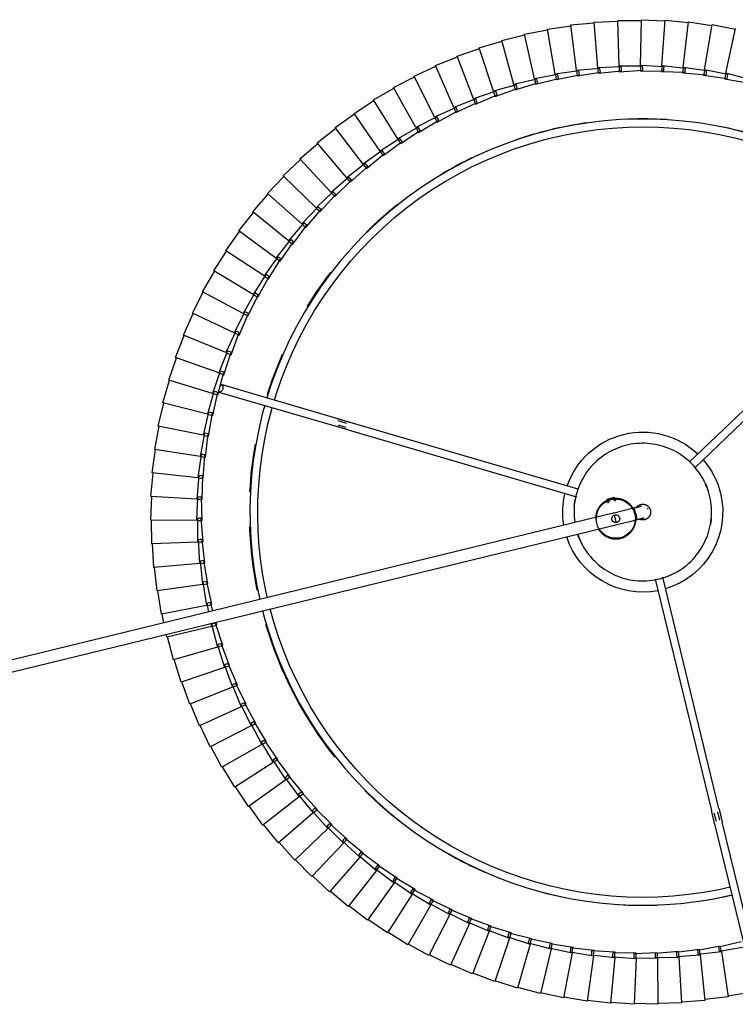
# Model space of a CAD drawing. Header units: millimetres. Extents: x -4228 to 3708, y -1329 to 7565.
# Tile 31 of 38: x 2823 to 3188, y 4285 to 4786. Entities that reach past the tile are written whole.
import ezdxf

# ---------------------------------------------------------------- set-up
doc = ezdxf.new("R2010")
doc.units = ezdxf.units.MM
doc.layers.add('E-LITE-EQPM', color=7, linetype='Continuous', lineweight=20)

# ---------------------------------------------------------------- blocks, each defined once
blk = doc.blocks.new('64314-3L   _Suspended_tensor - 64314-44-3L SAMBA Black_ribbon beige pendant lamp ø450-3L-719874-Planta_PDF Copy 1')
at = {"layer": 'E-LITE-EQPM', "color": 253, "lineweight": 25, "true_color": 0xaaaaaa}
for p, q in [((554.59, 106.83), (542.76, 104.79)), ((557.79, 83.72), (554.59, 106.83)), ((566.57, 107.9), (554.65, 106.43)), ((568.65, 84.66), (566.57, 107.9)), ((578.59, 108.4), (566.61, 107.51)), ((579.55, 85.09), (578.59, 108.4)), ((590.61, 108.32), (578.61, 108)), ((590.46, 84.99), (590.61, 108.32)), ((602.62, 107.66), (590.62, 107.92)), ((601.35, 84.37), (602.62, 107.66)), ((614.59, 106.43), (602.61, 107.27)), ((612.19, 83.22), (614.59, 106.43)), ((626.48, 104.63), (614.55, 106.03)), ((530.86, 102.96), (519.27, 99.8)), ((536.25, 80.26), (530.86, 102.96)), ((542.68, 105.18), (530.96, 102.58)), ((546.98, 82.25), (542.68, 105.18)), ((622.97, 81.56), (626.48, 104.63)), ((638.27, 102.25), (626.43, 104.23)), ((507.6, 96.84), (496.38, 92.58)), ((515.15, 74.76), (507.6, 96.84)), ((519.15, 100.18), (507.74, 96.46)), ((525.64, 77.76), (519.15, 100.18)), ((496.22, 92.95), (485.21, 88.15)), ((504.82, 71.25), (496.22, 92.95)), ((485.04, 88.51), (474.28, 83.19)), ((494.67, 67.26), (485.04, 88.51)), ((474.09, 83.55), (463.59, 77.72)), ((484.73, 62.78), (474.09, 83.55)), ((524.67, 77.1), (536.25, 80.26)), ((535.26, 79.64), (546.98, 82.25)), ((545.95, 81.68), (557.79, 83.72)), ((546.09, 80.69), (545.95, 81.68)), ((546.23, 79.7), (546.09, 80.69)), ((558.17, 80.95), (546.23, 79.7)), ((547.05, 81.86), (547.24, 80.87)), ((547.24, 80.87), (547.49, 79.5)), ((556.74, 83.19), (568.65, 84.66)), ((556.83, 82.2), (556.74, 83.19)), ((556.91, 81.21), (556.83, 82.2)), ((568.9, 81.88), (556.91, 81.21)), ((557.84, 83.33), (557.98, 82.33)), ((557.98, 82.33), (558.17, 80.95)), ((567.58, 84.19), (579.55, 85.09)), ((567.62, 83.2), (567.58, 84.19)), ((567.66, 82.2), (567.62, 83.2)), ((579.67, 82.3), (567.66, 82.2)), ((568.69, 84.28), (568.78, 83.27)), ((568.78, 83.27), (568.9, 81.88)), ((578.44, 82.67), (578.45, 83.67)), ((590.44, 82.19), (578.44, 82.67)), ((578.45, 83.67), (578.46, 84.67)), ((578.46, 84.67), (590.46, 84.99)), ((579.57, 84.7), (579.61, 83.69)), ((579.61, 83.69), (579.67, 82.3)), ((589.23, 82.63), (589.29, 83.63)), ((601.19, 81.58), (589.23, 82.63)), ((589.29, 83.63), (589.34, 84.62)), ((589.34, 84.62), (601.35, 84.37)), ((590.45, 83.59), (590.44, 82.19)), ((590.46, 84.6), (590.45, 83.59)), ((600.01, 82.07), (600.11, 83.06)), ((611.91, 80.44), (600.01, 82.07)), ((600.11, 83.06), (600.22, 84.06)), ((600.22, 84.06), (612.19, 83.22)), ((601.27, 82.97), (601.19, 81.58)), ((601.33, 83.98), (601.27, 82.97)), ((610.75, 80.99), (610.9, 81.98)), ((622.55, 78.8), (610.75, 80.99)), ((610.9, 81.98), (611.05, 82.97)), ((611.05, 82.97), (622.97, 81.56)), ((612.05, 81.83), (611.91, 80.44)), ((612.15, 82.84), (612.05, 81.83)), ((621.42, 79.4), (621.62, 80.38)), ((621.62, 80.38), (621.82, 81.36)), ((621.82, 81.36), (633.66, 79.38)), ((622.76, 80.18), (622.55, 78.8)), ((622.92, 81.17), (622.76, 80.18)), ((463.38, 78.06), (453.18, 71.73)), ((475.01, 57.83), (463.38, 78.06)), ((514.22, 74.05), (525.64, 77.76)), ((524.9, 76.13), (524.67, 77.1)), ((525.13, 75.16), (524.9, 76.13)), ((536.9, 77.54), (525.13, 75.16)), ((525.74, 77.39), (526.02, 76.42)), ((526.02, 76.42), (526.41, 75.08)), ((535.44, 78.66), (535.26, 79.64)), ((535.63, 77.68), (535.44, 78.66)), ((547.49, 79.5), (535.63, 77.68)), ((536.34, 79.88), (536.58, 78.9)), ((536.58, 78.9), (536.9, 77.54)), ((619.53, 16.61), (634.07, 76.27)), ((633.11, 76.64), (621.42, 79.4)), ((637.95, 75.32), (623.42, 15.66)), ((452.96, 72.07), (443.07, 65.26)), ((465.54, 52.42), (452.96, 72.07)), ((493.81, 66.46), (504.82, 71.25)), ((503.93, 70.5), (515.15, 74.76)), ((504.25, 69.55), (503.93, 70.5)), ((516.06, 72.12), (504.57, 68.61)), ((504.97, 70.89), (505.34, 69.96)), ((514.5, 73.09), (514.22, 74.05)), ((514.77, 72.13), (514.5, 73.09)), ((526.41, 75.08), (514.77, 72.13)), ((515.28, 74.39), (515.6, 73.44)), ((515.6, 73.44), (516.06, 72.12)), ((442.83, 65.58), (433.28, 58.3)), ((456.34, 46.56), (442.83, 65.58)), ((483.91, 61.94), (494.67, 67.26)), ((494.18, 65.53), (493.81, 66.46)), ((494.55, 64.61), (494.18, 65.53)), ((505.85, 68.66), (494.55, 64.61)), ((494.83, 66.9), (495.25, 65.99)), ((495.25, 65.99), (495.83, 64.71)), ((504.57, 68.61), (504.25, 69.55)), ((505.34, 69.96), (505.85, 68.66)), ((474.23, 56.95), (484.73, 62.78)), ((486, 60.29), (475.14, 55.18)), ((484.32, 61.03), (483.91, 61.94)), ((484.73, 60.12), (484.32, 61.03)), ((495.83, 64.71), (484.73, 60.12)), ((484.91, 62.43), (485.37, 61.54)), ((485.37, 61.54), (486, 60.29)), ((433.02, 58.61), (423.83, 50.89)), ((447.43, 40.26), (433.02, 58.61)), ((464.8, 51.5), (475.01, 57.83)), ((476.4, 55.41), (465.8, 49.77)), ((474.69, 56.06), (474.23, 56.95)), ((475.14, 55.18), (474.69, 56.06)), ((475.2, 57.49), (475.71, 56.62)), ((475.71, 56.62), (476.4, 55.41)), ((423.56, 51.19), (414.75, 43.03)), ((438.84, 33.55), (423.56, 51.19)), ((455.65, 45.61), (465.54, 52.42)), ((465.3, 50.64), (464.8, 51.5)), ((465.8, 49.77), (465.3, 50.64)), ((465.75, 52.09), (466.29, 51.24)), ((466.29, 51.24), (467.05, 50.06)), ((446.79, 39.28), (456.34, 46.56)), ((456.19, 44.77), (455.65, 45.61)), ((456.57, 46.24), (457.15, 45.42)), ((467.05, 50.06), (456.73, 43.93)), ((457.15, 45.42), (457.96, 44.28)), ((414.47, 43.31), (406.06, 34.74)), ((430.58, 26.43), (414.47, 43.31)), ((438.24, 32.54), (447.43, 40.26)), ((457.96, 44.28), (447.94, 37.66)), ((456.73, 43.93), (456.19, 44.77)), ((449.16, 38.06), (439.47, 30.97)), ((447.37, 38.47), (446.79, 39.28)), ((447.94, 37.66), (447.37, 38.47)), ((447.67, 39.96), (448.3, 39.16)), ((448.3, 39.16), (449.16, 38.06)), ((405.77, 35.01), (397.78, 26.05)), ((422.67, 18.92), (405.77, 35.01)), ((430.03, 25.39), (438.84, 33.55)), ((440.67, 31.43), (431.34, 23.88)), ((438.86, 31.75), (438.24, 32.54)), ((439.47, 30.97), (438.86, 31.75)), ((439.09, 33.25), (439.75, 32.49)), ((439.75, 32.49), (440.67, 31.43)), ((397.48, 26.3), (389.93, 16.96)), ((415.12, 11.04), (397.48, 26.3)), ((422.17, 17.86), (430.58, 26.43)), ((430.68, 24.63), (430.03, 25.39)), ((430.85, 26.14), (431.54, 25.42)), ((431.54, 25.42), (432.5, 24.4)), ((432.5, 24.4), (423.55, 16.41)), ((431.34, 23.88), (430.68, 24.63)), ((389.61, 17.2), (382.52, 7.51)), ((407.97, 2.8), (389.61, 17.2)), ((414.68, 9.95), (422.67, 18.92)), ((424.69, 16.99), (416.12, 8.58)), ((422.86, 17.13), (422.17, 17.86)), ((423.55, 16.41), (422.86, 17.13)), ((422.95, 18.65), (423.68, 17.95)), ((423.68, 17.95), (424.69, 16.99)), ((619.2, 11), (620.23, 15.23)), ((407.58, 1.7), (415.12, 11.04)), ((415.42, 10.78), (416.18, 10.12)), ((416.18, 10.12), (417.24, 9.21)), ((622.18, 14.8), (621.14, 10.53)), ((382.19, 7.74), (375.57, -2.28)), ((401.22, -5.76), (382.19, 7.74)), ((417.24, 9.21), (409.09, 0.39)), ((415.4, 9.26), (414.68, 9.95)), ((416.12, 8.58), (415.4, 9.26)), ((589.23, -107.81), (617.86, 9.74)), ((621.75, 8.79), (593.09, -108.83)), ((400.88, -6.88), (407.97, 2.8)), ((410.17, 1.08), (402.45, -8.12)), ((408.33, 1.05), (407.58, 1.7)), ((408.28, 2.56), (409.07, 1.94)), ((409.09, 0.39), (408.33, 1.05)), ((409.07, 1.94), (410.17, 1.08)), ((375.23, -2.07), (369.1, -12.4)), ((394.89, -14.64), (375.23, -2.07)), ((394.6, -15.78), (401.22, -5.76)), ((403.5, -7.38), (396.23, -16.93)), ((401.66, -7.5), (400.88, -6.88)), ((401.54, -5.99), (402.36, -6.57)), ((402.45, -8.12), (401.66, -7.5)), ((402.36, -6.57), (403.5, -7.38)), ((368.75, -12.2), (363.12, -22.81)), ((388.99, -23.82), (368.75, -12.2)), ((388.76, -24.97), (394.89, -14.64)), ((395.21, -14.85), (396.06, -15.4)), ((397.24, -16.15), (390.44, -26.04)), ((395.41, -16.36), (394.6, -15.78)), ((396.23, -16.93), (395.41, -16.36)), ((396.06, -15.4), (397.24, -16.15)), ((362.76, -22.64), (357.65, -33.5)), ((383.54, -33.26), (362.76, -22.64)), ((383.36, -34.42), (388.99, -23.82)), ((389.6, -25.5), (388.76, -24.97)), ((389.33, -24.01), (390.2, -24.51)), ((390.2, -24.51), (391.41, -25.21)), ((132.84, -29.27), (569.91, -135.74)), ((391.41, -25.21), (385.09, -35.42)), ((390.44, -26.04), (389.6, -25.5)), ((357.29, -33.34), (352.7, -44.44)), ((378.55, -42.96), (357.29, -33.34)), ((378.43, -44.13), (383.54, -33.26)), ((386.02, -34.54), (380.2, -45.04)), ((384.23, -34.92), (383.36, -34.42)), ((383.88, -33.44), (384.78, -33.9)), ((385.09, -35.42), (384.23, -34.92)), ((384.78, -33.9), (386.02, -34.54)), ((568.49, -141.57), (132, -35.24)), ((352.33, -44.3), (348.28, -55.61)), ((374.03, -52.89), (352.33, -44.3)), ((373.96, -54.06), (378.55, -42.96)), ((381.09, -44.11), (375.78, -54.88)), ((379.31, -44.58), (378.43, -44.13)), ((378.9, -43.12), (379.82, -43.54)), ((380.2, -45.04), (379.31, -44.58)), ((379.82, -43.54), (381.09, -44.11)), ((369.98, -64.19), (374.03, -52.89)), ((376.62, -53.92), (371.84, -64.93)), ((374.87, -54.47), (373.96, -54.06)), ((374.39, -53.03), (375.32, -53.4)), ((375.78, -54.88), (374.87, -54.47)), ((375.32, -53.4), (376.62, -53.92)), ((347.9, -55.49), (344.41, -66.97)), ((369.99, -63.02), (347.9, -55.49)), ((366.49, -74.51), (369.99, -63.02)), ((372.63, -63.92), (368.38, -75.15)), ((370.91, -64.56), (369.98, -64.19)), ((370.35, -63.15), (371.31, -63.47)), ((371.84, -64.93), (370.91, -64.56)), ((371.31, -63.47), (372.63, -63.92)), ((344.02, -66.87), (341.08, -78.51)), ((366.44, -73.34), (344.02, -66.87)), ((363.5, -84.98), (366.44, -73.34)), ((369.12, -74.11), (365.41, -85.53)), ((367.43, -74.83), (366.49, -74.51)), ((366.81, -73.44), (367.78, -73.72)), ((368.38, -75.15), (367.43, -74.83)), ((367.78, -73.72), (369.12, -74.11)), ((340.69, -78.42), (340.38, -79.93)), ((363.39, -83.81), (340.69, -78.42)), ((363.06, -85.46), (363.39, -83.81)), ((364.46, -85.25), (363.5, -84.98)), ((363.77, -83.9), (364.75, -84.13)), ((364.75, -84.13), (366.11, -84.45)), ((366.11, -84.45), (365.66, -86.09)), ((337.91, -90.13), (336.1, -102)), ((360.85, -94.41), (337.91, -90.13)), ((339.23, -85.62), (338.31, -90.19)), ((365.41, -85.53), (364.46, -85.25)), ((359.04, -106.28), (360.85, -94.41)), ((363.6, -94.93), (361, -106.65)), ((361.01, -95.58), (361.91, -91.14)), ((361.23, -94.49), (362.22, -94.67)), ((362.22, -94.67), (363.6, -94.93)), ((364.14, -91.69), (362.95, -96.04)), ((361.98, -95.81), (361.01, -95.58)), ((362.95, -96.04), (361.98, -95.81)), ((335.7, -101.95), (334.46, -113.89)), ((358.82, -105.13), (335.7, -101.95)), ((357.58, -117.07), (358.82, -105.13)), ((359.2, -105.18), (360.2, -105.32)), ((360.02, -106.47), (359.04, -106.28)), ((361.59, -105.51), (359.56, -117.35)), ((361, -106.65), (360.02, -106.47)), ((360.2, -105.32), (361.59, -105.51)), ((334.06, -113.86), (333.4, -125.85)), ((357.31, -115.93), (334.06, -113.86)), ((356.64, -127.92), (357.31, -115.93)), ((358.57, -117.21), (357.58, -117.07)), ((357.69, -115.97), (358.7, -116.06)), ((359.56, -117.35), (358.57, -117.21)), ((360.09, -116.18), (358.63, -128.1)), ((358.7, -116.06), (360.09, -116.18)), ((333, -125.84), (332.91, -137.85)), ((356.31, -126.79), (333, -125.84)), ((356.22, -138.8), (356.31, -126.79)), ((357.63, -128.01), (356.64, -127.92)), ((356.7, -126.81), (357.71, -126.85)), ((358.63, -128.1), (357.63, -128.01)), ((357.71, -126.85), (359.11, -126.91)), ((359.11, -126.91), (358.22, -138.88)), ((355.84, -137.69), (332.51, -137.86)), ((332.51, -137.86), (333, -149.86)), ((356.33, -149.69), (355.84, -137.69)), ((357.22, -138.84), (356.22, -138.8)), ((356.23, -137.69), (357.24, -137.68)), ((358.22, -138.88), (357.22, -138.84)), ((357.24, -137.68), (358.64, -137.67)), ((358.64, -137.67), (358.33, -149.67)), ((355.9, -148.6), (332.6, -149.89)), ((332.6, -149.89), (333.66, -161.85)), ((356.96, -160.56), (355.9, -148.6)), ((356.29, -148.58), (357.29, -148.52)), ((357.33, -149.68), (356.33, -149.69)), ((357.29, -148.52), (358.69, -148.44)), ((358.33, -149.67), (357.33, -149.68)), ((358.69, -148.44), (358.95, -160.45)), ((432.92, -183.83), (549.17, -149.82)), ((564.71, -148.62), (565.2, -146.6)), ((564.71, -148.62), (566.66, -149.09)), ((565.21, -148.74), (565.6, -147.11)), ((566.66, -149.09), (568.6, -149.56)), ((568.11, -149.44), (568.5, -147.82)), ((569.09, -147.55), (568.6, -149.56)), ((550.14, -153.7), (434.05, -187.67)), ((356.47, -159.49), (333.26, -161.9)), ((358.11, -171.39), (356.47, -159.49)), ((356.86, -159.45), (357.86, -159.35)), ((357.86, -159.35), (359.25, -159.2)), ((359.25, -159.2), (360.09, -171.18)), ((333.26, -161.9), (334.9, -173.79)), ((357.96, -160.5), (356.96, -160.56)), ((358.95, -160.45), (357.96, -160.5)), ((609.39, -164.54), (696.94, -248.18)), ((357.96, -170.28), (358.95, -170.13)), ((358.95, -170.13), (360.33, -169.92)), ((360.33, -169.92), (361.75, -181.84)), ((694.17, -251.07), (606.56, -167.37)), ((357.57, -170.34), (334.51, -173.86)), ((334.51, -173.86), (336.71, -185.66)), ((359.78, -182.14), (357.57, -170.34)), ((359.1, -171.28), (358.11, -171.39)), ((360.09, -171.18), (359.1, -171.28)), ((359.19, -181.13), (336.32, -185.75)), ((361.96, -192.81), (359.19, -181.13)), ((359.57, -181.05), (360.56, -180.85)), ((360.76, -181.99), (359.78, -182.14)), ((360.56, -180.85), (361.93, -180.57)), ((361.75, -181.84), (360.76, -181.99)), ((361.93, -180.57), (363.92, -192.42)), ((427.92, -186.34), (431.72, -185.22)), ((336.32, -185.75), (339.09, -197.43)), ((367.21, -203.06), (426.14, -185.82)), ((427.26, -189.66), (368.33, -206.9)), ((432.29, -187.14), (427.92, -188.42)), ((361.33, -191.82), (338.7, -197.54)), ((364.65, -203.36), (361.33, -191.82)), ((361.7, -191.73), (362.68, -191.48)), ((362.94, -192.61), (361.96, -192.81)), ((362.68, -191.48), (364.04, -191.14)), ((363.92, -192.42), (362.94, -192.61)), ((364.04, -191.14), (366.59, -202.87)), ((338.7, -197.54), (342.03, -209.08)), ((363.97, -202.41), (341.65, -209.2)), ((367.85, -213.77), (363.97, -202.41)), ((364.34, -202.29), (365.31, -202)), ((365.62, -203.12), (364.65, -203.36)), ((365.31, -202), (366.64, -201.59)), ((366.59, -202.87), (365.62, -203.12)), ((366.64, -201.59), (369.76, -213.19)), ((341.65, -209.2), (345.53, -220.56)), ((367.12, -212.85), (345.15, -220.71)), ((371.54, -224.01), (367.12, -212.85)), ((367.49, -212.72), (368.44, -212.38)), ((368.8, -213.48), (367.85, -213.77)), ((368.44, -212.38), (369.75, -211.91)), ((369.76, -213.19), (368.8, -213.48)), ((369.75, -211.91), (373.42, -223.34)), ((345.15, -220.71), (349.57, -231.87)), ((370.77, -223.13), (349.2, -232.03)), ((375.72, -234.07), (370.77, -223.13)), ((371.13, -222.98), (372.06, -222.59)), ((372.48, -223.68), (371.54, -224.01)), ((372.06, -222.59), (373.35, -222.06)), ((373.42, -223.34), (372.48, -223.68)), ((373.35, -222.06), (377.56, -233.31)), ((349.2, -232.03), (354.15, -242.97)), ((374.91, -233.22), (353.79, -243.15)), ((380.38, -243.91), (374.91, -233.22)), ((375.26, -233.05), (376.17, -232.62)), ((376.64, -233.69), (375.72, -234.07)), ((376.17, -232.62), (377.44, -232.03)), ((377.56, -233.31), (376.64, -233.69)), ((377.44, -232.03), (382.18, -243.06)), ((353.79, -243.15), (359.26, -253.84)), ((379.53, -243.1), (358.91, -254.03)), ((385.5, -253.52), (379.53, -243.1)), ((379.87, -242.92), (380.76, -242.45)), ((381.28, -243.48), (380.38, -243.91)), ((380.76, -242.45), (381.99, -241.79)), ((382.18, -243.06), (381.28, -243.48)), ((381.99, -241.79), (387.26, -252.58)), ((358.91, -254.03), (364.88, -264.45)), ((384.61, -252.75), (364.55, -264.66)), ((391.08, -262.87), (384.61, -252.75)), ((384.95, -252.55), (385.81, -252.04)), ((386.38, -253.05), (385.5, -253.52)), ((385.81, -252.04), (387.01, -251.32)), ((387.26, -252.58), (386.38, -253.05)), ((387.01, -251.32), (392.8, -261.85)), ((364.55, -264.66), (371.01, -274.77)), ((390.16, -262.14), (370.68, -275)), ((397.1, -271.94), (390.16, -262.14)), ((390.48, -261.93), (391.32, -261.37)), ((391.94, -262.36), (391.08, -262.87)), ((391.32, -261.37), (392.49, -260.6)), ((392.8, -261.85), (391.94, -262.36)), ((392.49, -260.6), (398.77, -270.84)), ((396.46, -271.03), (397.27, -270.43)), ((397.27, -270.43), (398.4, -269.61)), ((398.4, -269.61), (405.16, -279.53)), ((370.68, -275), (377.63, -284.79)), ((396.14, -271.26), (377.31, -285.04)), ((403.55, -280.71), (396.14, -271.26)), ((397.93, -271.39), (397.1, -271.94)), ((398.77, -270.84), (397.93, -271.39)), ((402.56, -280.08), (384.41, -294.74)), ((410.41, -289.16), (402.56, -280.08)), ((402.86, -279.83), (403.65, -279.2)), ((404.36, -280.12), (403.55, -280.71)), ((403.65, -279.2), (404.74, -278.32)), ((405.16, -279.53), (404.36, -280.12)), ((404.74, -278.32), (411.97, -287.91)), ((377.31, -285.04), (384.72, -294.49)), ((409.4, -288.58), (391.97, -304.1)), ((417.68, -297.27), (409.4, -288.58)), ((409.69, -288.32), (410.44, -287.65)), ((411.19, -288.53), (410.41, -289.16)), ((410.44, -287.65), (411.48, -286.72)), ((411.97, -287.91), (411.19, -288.53)), ((411.48, -286.72), (419.17, -295.95)), ((384.41, -294.74), (392.27, -303.83)), ((417.63, -295.76), (418.63, -294.78)), ((418.63, -294.78), (426.74, -303.63)), ((416.63, -296.74), (399.97, -313.08)), ((425.32, -305.03), (416.63, -296.74)), ((416.91, -296.47), (417.63, -295.76)), ((418.42, -296.61), (417.68, -297.27)), ((419.17, -295.95), (418.42, -296.61)), ((391.97, -304.1), (400.25, -312.79)), ((424.25, -304.55), (408.4, -321.66)), ((433.33, -312.41), (424.25, -304.55)), ((424.51, -304.26), (425.2, -303.52)), ((425.2, -303.52), (426.15, -302.5)), ((426.03, -304.33), (425.32, -305.03)), ((426.74, -303.63), (426.03, -304.33)), ((426.15, -302.5), (434.68, -310.94)), ((433.13, -310.91), (434.03, -309.84)), ((434.03, -309.84), (442.96, -317.87)), ((399.97, -313.08), (408.66, -321.37)), ((432.23, -311.98), (417.22, -329.84)), ((441.68, -319.39), (432.23, -311.98)), ((432.49, -311.68), (433.13, -310.91)), ((434, -311.67), (433.33, -312.41)), ((434.68, -310.94), (434, -311.67)), ((440.57, -319.01), (426.43, -337.58)), ((450.35, -325.97), (440.57, -319.01)), ((440.8, -318.71), (441.41, -317.9)), ((441.41, -317.9), (442.26, -316.79)), ((442.32, -318.63), (441.68, -319.39)), ((442.26, -316.79), (451.56, -324.38)), ((442.96, -317.87), (442.32, -318.63)), ((408.4, -321.66), (417.47, -329.53)), ((449.45, -325.33), (450.02, -324.5)), ((450.02, -324.5), (450.81, -323.34)), ((450.96, -325.18), (450.35, -325.97)), ((450.81, -323.34), (460.47, -330.48)), ((451.56, -324.38), (450.96, -325.18)), ((417.22, -329.84), (426.66, -337.25)), ((449.23, -325.65), (435.99, -344.86)), ((459.34, -332.12), (449.23, -325.65)), ((458.93, -330.67), (459.67, -329.48)), ((459.67, -329.48), (469.66, -336.14)), ((460.47, -330.48), (459.9, -331.3)), ((458.2, -331.85), (445.9, -351.68)), ((468.6, -337.84), (458.2, -331.85)), ((458.4, -331.52), (458.93, -330.67)), ((459.9, -331.3), (459.34, -332.12)), ((468.13, -336.4), (468.81, -335.18)), ((468.81, -335.18), (479.1, -341.36)), ((426.43, -337.58), (436.21, -344.53)), ((467.45, -337.62), (456.12, -358.02)), ((478.14, -343.1), (467.45, -337.62)), ((467.64, -337.28), (468.13, -336.4)), ((469.13, -336.99), (468.6, -337.84)), ((469.66, -336.14), (469.13, -336.99)), ((477.59, -341.69), (478.21, -340.44)), ((478.21, -340.44), (488.79, -346.11)), ((435.99, -344.86), (446.1, -351.34)), ((476.97, -342.94), (466.64, -363.86)), ((487.91, -347.9), (476.97, -342.94)), ((477.15, -342.59), (477.59, -341.69)), ((478.62, -342.23), (478.14, -343.1)), ((479.1, -341.36), (478.62, -342.23)), ((487.3, -346.52), (487.86, -345.24)), ((487.86, -345.24), (498.7, -350.4)), ((486.74, -347.8), (477.42, -369.19)), ((497.9, -352.23), (486.74, -347.8)), ((486.9, -347.44), (487.3, -346.52)), ((488.35, -347.01), (487.91, -347.9)), ((488.79, -346.11), (488.35, -347.01)), ((497.22, -350.87), (497.72, -349.57)), ((497.72, -349.57), (508.8, -354.2)), ((498.7, -350.4), (498.3, -351.31)), ((445.9, -351.68), (456.31, -357.67)), ((496.73, -352.18), (488.45, -373.99)), ((508.09, -356.07), (496.73, -352.18)), ((496.87, -351.81), (497.22, -350.87)), ((498.3, -351.31), (497.9, -352.23)), ((507.04, -355.71), (507.35, -354.75)), ((507.35, -354.75), (507.78, -353.42)), ((507.78, -353.42), (519.07, -357.51)), ((508.44, -355.13), (508.09, -356.07)), ((508.8, -354.2), (508.44, -355.13)), ((456.12, -358.02), (466.81, -363.5)), ((506.92, -356.08), (499.69, -378.26)), ((518.45, -359.41), (506.92, -356.08)), ((517.28, -359.48), (511.13, -381.99)), ((528.96, -362.26), (517.28, -359.48)), ((517.38, -359.1), (517.65, -358.13)), ((517.65, -358.13), (518.02, -356.78)), ((518.02, -356.78), (529.49, -360.33)), ((518.76, -358.46), (518.45, -359.41)), ((519.07, -357.51), (518.76, -358.46)), ((528.1, -361.02), (528.4, -359.65)), ((528.4, -359.65), (540.03, -362.65)), ((529.49, -360.33), (529.22, -361.3)), ((624.57, -362.49), (636.38, -360.34)), ((466.64, -363.86), (477.57, -368.82)), ((527.79, -362.38), (522.73, -385.16)), ((539.59, -364.6), (527.79, -362.38)), ((527.88, -362), (528.1, -361.02)), ((529.22, -361.3), (528.96, -362.26)), ((538.43, -364.77), (534.47, -387.77)), ((550.33, -366.42), (538.43, -364.77)), ((538.5, -364.39), (538.67, -363.4)), ((538.67, -363.4), (538.91, -362.02)), ((538.91, -362.02), (550.67, -364.45)), ((539.81, -363.62), (539.59, -364.6)), ((540.03, -362.65), (539.81, -363.62)), ((549.23, -366.27), (549.35, -365.27)), ((549.35, -365.27), (549.52, -363.88)), ((549.52, -363.88), (561.38, -365.75)), ((550.5, -365.44), (550.33, -366.42)), ((550.67, -364.45), (550.5, -365.44)), ((560.1, -366.62), (560.21, -365.23)), ((560.21, -365.23), (572.15, -366.52)), ((603.24, -365.47), (615.2, -364.46)), ((603.4, -366.85), (603.24, -365.47)), ((613.94, -364.23), (625.84, -362.65)), ((614.17, -365.61), (613.94, -364.23)), ((614.34, -366.61), (614.17, -365.61)), ((626.17, -364.62), (614.4, -366.99)), ((615.2, -364.46), (615.32, -365.45)), ((615.32, -365.45), (615.44, -366.44)), ((624.87, -363.85), (624.57, -362.49)), ((625.08, -364.84), (624.87, -363.85)), ((636.81, -362.29), (625.16, -365.22)), ((625.16, -365.22), (630.1, -388.02)), ((625.84, -362.65), (626.01, -363.64)), ((626.01, -363.64), (626.17, -364.62)), ((477.42, -369.19), (488.58, -373.62)), ((549.18, -366.65), (546.32, -389.81)), ((561.14, -367.73), (549.18, -366.65)), ((560, -368.02), (558.26, -391.28)), ((572, -368.51), (560, -368.02)), ((560.03, -367.63), (560.1, -366.62)), ((561.26, -366.74), (561.14, -367.73)), ((561.38, -365.75), (561.26, -366.74)), ((570.87, -368.86), (570.25, -392.18)), ((582.88, -368.78), (570.87, -368.86)), ((570.88, -368.47), (570.91, -367.46)), ((570.91, -367.46), (570.95, -366.06)), ((570.95, -366.06), (582.93, -366.78)), ((572.07, -367.52), (572, -368.51)), ((572.15, -366.52), (572.07, -367.52)), ((581.72, -366.38), (593.72, -366.53)), ((581.75, -367.78), (581.72, -366.38)), ((581.77, -368.79), (581.75, -367.78)), ((593.77, -368.52), (581.78, -369.17)), ((581.78, -369.17), (582.27, -392.5)), ((582.91, -367.78), (582.88, -368.78)), ((582.93, -366.78), (582.91, -367.78)), ((592.49, -366.18), (604.49, -365.75)), ((592.59, -367.58), (592.49, -366.18)), ((592.66, -368.58), (592.59, -367.58)), ((604.63, -367.74), (592.68, -368.97)), ((592.68, -368.97), (594.3, -392.25)), ((593.72, -366.53), (593.74, -367.52)), ((593.74, -367.52), (593.77, -368.52)), ((603.52, -367.85), (603.4, -366.85)), ((615.44, -366.44), (603.56, -368.24)), ((603.56, -368.24), (606.3, -391.41)), ((604.49, -365.75), (604.56, -366.74)), ((604.56, -366.74), (604.63, -367.74)), ((614.4, -366.99), (618.24, -390)), ((488.45, -373.99), (499.81, -377.88)), ((499.69, -378.26), (511.22, -381.6)), ((511.13, -381.99), (522.81, -384.77)), ((522.73, -385.16), (534.53, -387.37)), ((534.47, -387.77), (546.36, -389.41)), ((546.32, -389.81), (558.28, -390.88)), ((606.3, -391.41), (618.17, -389.61)), ((618.24, -390), (630.01, -387.64)), ((558.26, -391.28), (570.25, -391.78)), ((570.25, -392.18), (582.26, -392.1)), ((582.27, -392.5), (594.26, -391.85)), ((594.3, -392.25), (606.24, -391.02))]:
    blk.add_line(p, q, dxfattribs=at)
at = {"layer": 'E-LITE-EQPM', "color": 253, "lineweight": 25, "true_color": 0xaaaaaa, "flags": 128}
for points in [[(389.38, -91.87), (390.11, -89.02), (392.38, -81.35), (394.96, -73.78), (397.84, -66.31), (401.01, -58.97), (404.48, -51.76), (408.23, -44.7), (412.26, -37.79), (416.56, -31.05), (421.13, -24.48), (425.96, -18.1), (431.04, -11.93), (436.37, -5.96), (441.93, -0.2), (447.71, 5.32), (453.71, 10.61), (459.92, 15.66), (466.32, 20.45), (472.91, 24.99), (479.68, 29.26), (486.61, 33.25), (493.69, 36.96), (500.92, 40.39), (508.28, 43.52), (515.76, 46.36), (523.35, 48.9), (531.03, 51.13), (538.79, 53.05), (546.63, 54.66), (554.52, 55.95), (562.46, 56.93), (570.43, 57.59), (578.42, 57.93), (586.42, 57.96), (594.42, 57.66), (602.39, 57.04), (610.34, 56.1), (618.24, 54.85), (626.08, 53.28), (628.41, 52.74)], [(627.46, 48.84), (621.69, 50.12), (613.98, 51.52), (606.21, 52.6), (598.41, 53.38), (590.58, 53.84), (582.75, 53.99), (574.91, 53.82), (567.08, 53.34), (559.29, 52.55), (551.52, 51.45), (543.81, 50.04), (536.16, 48.32), (528.59, 46.3), (521.1, 43.97), (513.72, 41.35), (506.44, 38.43), (499.28, 35.23), (492.26, 31.74), (485.39, 27.98), (478.67, 23.94), (472.12, 19.64), (465.74, 15.07), (459.55, 10.26), (453.56, 5.21), (447.78, -0.09), (442.21, -5.61), (436.87, -11.34), (431.76, -17.29), (426.89, -23.44), (422.28, -29.77), (417.92, -36.29), (413.82, -42.97), (410, -49.81), (406.45, -56.8), (403.18, -63.93), (400.2, -71.18), (397.52, -78.55), (395.13, -86.01), (393.25, -92.81)], [(619.53, 16.61), (619.47, 16.33), (619.4, 16.04), (619.32, 15.74), (619.25, 15.43), (619.17, 15.11), (619.09, 14.78), (619.01, 14.45), (618.92, 14.1), (618.84, 13.75), (618.75, 13.39), (618.66, 13.03), (618.57, 12.66), (618.48, 12.29), (618.39, 11.91), (618.3, 11.53), (618.2, 11.15), (618.11, 10.76), (618.02, 10.38), (617.92, 9.99), (617.86, 9.74)], [(621.75, 8.79), (621.84, 9.18), (621.94, 9.57), (622.03, 9.96), (622.12, 10.34), (622.22, 10.73), (622.31, 11.1), (622.4, 11.48), (622.49, 11.85), (622.58, 12.22), (622.67, 12.58), (622.76, 12.93), (622.84, 13.28), (622.92, 13.62), (623, 13.96), (623.08, 14.28), (623.16, 14.6), (623.24, 14.9), (623.31, 15.2), (623.38, 15.49), (623.42, 15.66)], [(390.53, -196.39), (389.27, -191.85), (387.43, -184.06), (385.9, -176.21), (384.69, -168.3), (383.8, -160.35), (383.23, -152.37), (382.97, -144.38), (383.04, -136.38), (383.42, -128.39), (384.13, -120.42), (385.15, -112.49), (386.49, -104.6), (387.99, -97.5)], [(391.9, -98.45), (391.25, -101.2), (389.78, -108.9), (388.61, -116.65), (387.75, -124.44), (387.2, -132.26), (386.97, -140.1), (387.05, -147.94), (387.44, -155.77), (388.15, -163.57), (389.17, -171.35), (390.5, -179.07), (392.13, -186.74), (394.07, -194.33), (394.36, -195.28)], [(549.75, -130.95), (550, -130.21), (550.5, -128.9), (551.05, -127.62), (551.65, -126.35), (552.3, -125.11), (553, -123.9), (553.75, -122.72), (554.54, -121.57), (555.38, -120.45), (556.27, -119.36), (557.19, -118.31), (558.16, -117.3), (559.17, -116.33), (560.22, -115.4), (561.3, -114.51), (562.42, -113.67), (563.57, -112.87), (564.75, -112.12), (565.96, -111.41), (567.19, -110.76), (568.46, -110.15), (569.74, -109.6), (571.05, -109.09), (572.37, -108.64), (573.72, -108.25), (575.07, -107.91), (576.44, -107.62), (577.82, -107.39), (579.21, -107.21), (580.61, -107.09), (582.01, -107.02), (583.41, -107.01), (584.8, -107.06), (586.2, -107.16), (587.59, -107.32), (588.98, -107.53), (590.35, -107.8), (591.71, -108.12), (593.06, -108.5), (594.39, -108.93), (595.7, -109.41), (597, -109.95), (598.27, -110.54), (599.52, -111.17), (600.73, -111.86), (601.93, -112.6), (603.09, -113.38), (604.22, -114.21), (605.31, -115.08), (606.37, -116), (607.39, -116.95), (608.37, -117.95), (609.32, -118.99), (610.21, -120.06), (610.68, -120.65)], [(610.68, -120.65), (611.51, -121.78), (612.3, -122.94), (613.04, -124.13), (613.73, -125.34), (614.37, -126.59), (614.96, -127.86), (615.5, -129.15), (615.99, -130.46), (616.43, -131.79), (616.81, -133.14), (617.14, -134.5), (617.41, -135.87), (617.63, -137.25), (617.79, -138.64), (617.9, -140.04), (617.95, -141.44), (617.94, -142.84), (617.88, -144.24), (617.76, -145.63), (617.59, -147.02), (617.36, -148.4), (617.08, -149.77), (616.74, -151.13), (616.35, -152.48), (615.91, -153.8), (615.41, -155.11), (614.86, -156.4), (614.26, -157.66), (613.61, -158.9), (612.91, -160.11), (612.16, -161.3), (611.36, -162.45), (610.52, -163.57), (609.64, -164.66), (608.71, -165.7), (607.74, -166.72), (606.73, -167.69), (605.69, -168.62), (604.61, -169.51), (603.49, -170.35), (602.34, -171.15), (601.16, -171.9), (599.95, -172.6), (598.71, -173.26), (597.45, -173.86), (596.16, -174.42), (594.86, -174.92), (593.53, -175.37), (592.19, -175.77), (590.83, -176.11), (589.46, -176.4), (588.08, -176.63), (586.69, -176.81), (585.3, -176.93), (583.9, -176.99), (582.5, -177), (581.1, -176.96), (579.7, -176.86), (578.31, -176.7), (576.93, -176.49), (575.56, -176.22), (574.19, -175.89), (572.85, -175.52), (571.51, -175.09), (570.2, -174.6), (568.91, -174.07), (567.64, -173.48), (566.39, -172.84), (565.17, -172.15), (563.98, -171.42), (562.82, -170.64), (561.69, -169.81), (560.59, -168.94), (559.54, -168.02), (558.51, -167.06), (557.53, -166.07), (556.59, -165.03), (555.69, -163.96), (555.22, -163.36)], [(560.26, -133.55), (560.47, -133.2), (560.7, -132.85), (560.94, -132.52), (561.19, -132.19), (561.45, -131.88), (561.73, -131.57), (562.02, -131.28), (562.32, -131), (562.63, -130.73), (562.95, -130.47), (563.29, -130.23), (563.63, -130), (563.98, -129.79), (564.34, -129.58), (564.7, -129.4), (565.08, -129.22), (565.46, -129.07), (565.84, -128.93), (566.24, -128.8), (566.63, -128.69), (567.03, -128.59), (567.44, -128.52), (567.84, -128.45), (568.25, -128.41), (568.66, -128.38), (569.08, -128.36), (569.49, -128.37), (569.9, -128.39), (570.31, -128.42), (570.72, -128.48), (571.12, -128.55), (571.53, -128.63), (571.92, -128.73), (572.32, -128.85), (572.71, -128.98), (573.09, -129.13), (573.47, -129.29), (573.84, -129.47), (574.21, -129.66), (574.56, -129.87), (574.91, -130.09), (575.25, -130.33), (575.57, -130.58), (575.89, -130.84), (576.2, -131.11), (576.5, -131.4), (576.78, -131.7), (577.05, -132.01), (577.31, -132.32), (577.56, -132.65), (577.79, -132.99), (578.01, -133.34), (578.22, -133.7), (578.41, -134.06), (578.59, -134.44), (578.75, -134.81), (578.89, -135.2), (579.02, -135.59), (579.14, -135.98), (579.24, -136.38), (579.32, -136.79), (579.39, -137.19), (579.44, -137.6), (579.47, -138.01)], [(566.41, -134.89), (571.71, -136.18), (577.01, -137.47), (579.67, -138.12)], [(555.22, -163.36), (554.39, -162.24), (553.61, -161.08), (552.87, -159.89), (552.17, -158.67), (551.53, -157.43), (550.94, -156.16), (550.4, -154.87), (549.91, -153.56), (549.48, -152.23), (549.1, -150.88), (548.77, -149.52), (548.49, -148.15), (548.28, -146.76), (548.11, -145.37), (548.01, -143.98), (547.96, -142.58), (547.96, -141.18), (548.02, -139.78), (548.14, -138.38), (548.31, -136.99)], [(564.92, -148.02), (564.55, -147.84), (564.19, -147.65), (563.83, -147.44), (563.49, -147.22), (563.15, -146.99), (562.82, -146.74), (562.5, -146.48), (562.2, -146.2), (561.9, -145.92), (561.62, -145.62), (561.34, -145.31), (561.08, -144.99), (560.84, -144.66), (560.6, -144.32), (560.38, -143.97), (560.18, -143.62), (559.99, -143.25), (559.81, -142.88), (559.65, -142.5), (559.5, -142.12), (559.37, -141.72), (559.26, -141.33), (559.16, -140.93), (559.08, -140.53), (559.01, -140.12), (558.96, -139.71), (558.93, -139.3)], [(579.67, -138.12), (579.89, -138.17), (580.11, -138.23), (580.32, -138.28), (580.53, -138.33), (580.74, -138.38), (580.94, -138.43), (581.13, -138.48), (581.32, -138.52), (581.51, -138.57), (581.69, -138.61), (581.86, -138.65), (582.03, -138.69), (582.19, -138.73), (582.34, -138.77), (582.48, -138.81), (582.62, -138.84), (582.75, -138.87), (582.88, -138.9), (582.99, -138.93), (583.1, -138.95), (583.19, -138.98), (583.28, -139), (583.36, -139.02), (583.43, -139.04), (583.49, -139.05), (583.55, -139.06), (583.59, -139.08), (583.63, -139.08), (583.65, -139.09), (583.67, -139.09), (583.67, -139.1)], [(579.78, -144.45), (579.88, -144.57), (579.99, -144.69), (580.1, -144.81), (580.21, -144.92), (580.33, -145.03), (580.45, -145.13), (580.58, -145.23), (580.71, -145.32), (580.85, -145.41), (580.98, -145.49), (581.12, -145.57), (581.27, -145.64), (581.42, -145.7), (581.56, -145.76), (581.72, -145.81), (581.87, -145.86), (582.02, -145.9), (582.18, -145.93), (582.34, -145.96), (582.5, -145.98), (582.65, -146), (582.81, -146.01), (582.97, -146.01), (583.13, -146), (583.29, -145.99), (583.45, -145.98), (583.61, -145.95), (583.77, -145.92), (583.92, -145.89), (584.08, -145.85), (584.23, -145.8), (584.38, -145.74), (584.53, -145.68), (584.68, -145.62), (584.82, -145.55), (584.96, -145.47), (585.1, -145.39), (585.23, -145.3), (585.36, -145.2), (585.48, -145.1), (585.61, -145), (585.72, -144.89), (585.84, -144.78), (585.95, -144.66), (586.05, -144.54), (586.15, -144.41), (586.24, -144.28), (586.33, -144.15), (586.41, -144.01), (586.49, -143.87), (586.56, -143.73), (586.63, -143.59), (586.69, -143.44), (586.74, -143.29), (586.79, -143.13), (586.83, -142.98), (586.87, -142.82), (586.9, -142.67), (586.92, -142.51), (586.94, -142.35), (586.95, -142.19), (586.95, -142.03), (586.95, -141.87), (586.94, -141.71), (586.93, -141.55), (586.9, -141.39), (586.88, -141.23), (586.84, -141.08), (586.8, -140.92), (586.76, -140.77), (586.7, -140.62), (586.65, -140.47), (586.58, -140.32), (586.51, -140.18), (586.43, -140.04), (586.35, -139.9), (586.27, -139.77), (586.17, -139.64), (586.12, -139.57)], [(586.12, -139.57), (586.02, -139.44), (585.92, -139.32), (585.81, -139.21), (585.69, -139.09), (585.57, -138.99), (585.45, -138.88), (585.32, -138.79), (585.19, -138.69), (585.06, -138.61), (584.92, -138.53), (584.78, -138.45), (584.64, -138.38), (584.49, -138.32), (584.34, -138.26), (584.19, -138.2), (584.04, -138.16), (583.88, -138.12), (583.73, -138.08), (583.57, -138.06), (583.41, -138.03), (583.25, -138.02), (583.09, -138.01), (582.93, -138.01), (582.77, -138.01), (582.61, -138.02), (582.45, -138.04), (582.29, -138.06), (582.14, -138.09), (581.98, -138.13), (581.83, -138.17), (581.67, -138.22), (581.52, -138.27), (581.37, -138.33), (581.23, -138.4), (581.09, -138.47)], [(578.25, -143.95), (572.94, -142.66), (567.64, -141.37), (564.99, -140.72)], [(578.14, -143.76), (577.92, -144.12), (577.7, -144.46), (577.46, -144.8), (577.21, -145.12), (576.94, -145.44), (576.67, -145.74), (576.38, -146.03), (576.08, -146.31), (575.76, -146.58), (575.44, -146.84), (575.11, -147.08), (574.77, -147.31), (574.42, -147.53), (574.06, -147.73), (573.69, -147.92), (573.32, -148.09), (572.94, -148.25), (572.55, -148.39), (572.16, -148.51), (571.76, -148.63), (571.36, -148.72), (570.96, -148.8), (570.55, -148.86), (570.14, -148.91), (569.73, -148.94), (569.32, -148.95), (568.91, -148.95)], [(582.25, -144.93), (582.25, -144.92), (582.23, -144.92), (582.21, -144.91), (582.18, -144.91), (582.14, -144.9), (582.08, -144.88), (582.02, -144.87), (581.96, -144.85), (581.88, -144.83), (581.79, -144.81), (581.69, -144.79), (581.59, -144.76), (581.48, -144.74), (581.36, -144.71), (581.23, -144.68), (581.09, -144.64), (580.95, -144.61), (580.8, -144.57), (580.64, -144.53), (580.47, -144.49), (580.3, -144.45), (580.12, -144.41), (579.94, -144.36), (579.75, -144.32), (579.56, -144.27), (579.36, -144.22), (579.15, -144.17), (578.94, -144.12), (578.73, -144.07), (578.51, -144.01), (578.29, -143.96), (578.25, -143.95)], [(579.64, -144.25), (579.73, -144.38), (579.78, -144.45)], [(432.92, -183.83), (432.54, -183.94), (432.16, -184.06), (431.77, -184.17), (431.39, -184.28), (431.02, -184.39), (430.64, -184.5), (430.27, -184.61), (429.9, -184.71), (429.54, -184.82), (429.19, -184.92), (428.83, -185.03), (428.49, -185.13), (428.15, -185.23), (427.82, -185.32), (427.5, -185.42), (427.19, -185.51), (426.89, -185.6), (426.59, -185.68), (426.31, -185.77), (426.14, -185.82)], [(427.26, -189.66), (427.54, -189.57), (427.82, -189.49), (428.12, -189.4), (428.43, -189.31), (428.74, -189.22), (429.07, -189.13), (429.4, -189.03), (429.74, -188.93), (430.09, -188.83), (430.44, -188.73), (430.8, -188.62), (431.16, -188.51), (431.53, -188.41), (431.9, -188.3), (432.28, -188.19), (432.66, -188.08), (433.04, -187.97), (433.42, -187.85), (433.8, -187.74), (434.05, -187.67)], [(535.62, -336.32), (527.89, -334.27), (520.24, -331.92), (512.7, -329.26), (505.27, -326.3), (497.96, -323.04), (490.79, -319.5), (483.76, -315.67), (476.9, -311.57), (470.2, -307.19), (463.69, -302.55), (457.36, -297.65), (451.24, -292.5), (445.32, -287.12), (439.63, -281.5), (434.17, -275.65), (428.94, -269.6), (423.96, -263.34), (419.24, -256.88), (414.78, -250.24), (410.58, -243.43), (406.67, -236.46), (403.03, -229.33), (399.68, -222.07), (396.63, -214.67), (393.87, -207.16), (391.57, -200.03)], [(395.44, -198.9), (396.32, -201.85), (398.86, -209.26), (401.69, -216.57), (404.82, -223.76), (408.23, -230.82), (411.92, -237.73), (415.89, -244.49), (420.12, -251.09), (424.61, -257.52), (429.36, -263.76), (434.35, -269.8), (439.58, -275.64), (445.04, -281.27), (450.72, -286.67), (456.61, -291.84), (462.7, -296.78), (468.99, -301.46), (475.45, -305.89), (482.09, -310.06), (488.9, -313.96), (495.85, -317.58), (502.94, -320.93), (510.16, -323.98), (517.49, -326.75), (524.93, -329.22), (532.46, -331.39), (536.56, -332.43)], [(536.56, -332.43), (544.22, -334.14), (551.93, -335.53), (559.69, -336.62), (567.5, -337.39), (575.32, -337.85), (583.16, -338), (591, -337.84), (598.82, -337.36), (606.62, -336.57), (614.38, -335.47), (622.09, -334.05), (629.74, -332.34), (637.31, -330.31)], [(634.88, -335.14), (627.11, -337.07), (619.28, -338.68), (611.38, -339.97), (603.44, -340.95), (595.47, -341.61), (587.48, -341.95), (579.48, -341.97), (571.49, -341.67), (563.51, -341.06), (555.57, -340.12), (547.67, -338.87), (539.82, -337.3), (535.62, -336.32)]]:
    blk.add_lwpolyline(points, dxfattribs=at)
at = {"layer": 'E-LITE-EQPM', "color": 253, "lineweight": 25, "true_color": 0xaaaaaa}
for centre, radius, start, end in [((582.95, -142.01), 200.2, 87.8443, 93.5259), ((582.95, -142.01), 200.2, 76.8675, 81.7475), ((582.95, -142.01), 200.2, 101.8285, 107.438), ((582.95, -142.01), 200.2, 113.6468, 121.2104), ((582.95, -142.01), 200.2, 127.7515, 134.97), ((582.95, -142.01), 200.2, 141.4766, 163.4008), ((582.95, -142.01), 200.2, 168.5407, 177.8724), ((582.95, -142.01), 40.71, 79.1328, 162.0618), ((582.95, -142.01), 40.71, 346.3092, 73.4616), ((582.95, -142.01), 35, 66.3036, 67.6014), ((582.95, -142.01), 35, 126.558, 127.6014), ((582.95, -142.01), 35, 155.5989, 161.1754), ((569.2, -138.66), 10, 346.3093, 166.3093), ((569.2, -138.66), 10.29, 100.3055, 111.246), ((569.2, -138.66), 10.29, 41.8775, 50.6761), ((582.95, -142.01), 40.71, 170.7304, 193.4732), ((569.2, -138.66), 10, 166.3093, 346.3093), ((569.2, -138.66), 2, 166.3093, 346.3093), ((569.2, -138.66), 2, 166.3093, 346.3093), ((569.2, -138.66), 2, 346.3093, 166.3093), ((569.2, -138.66), 2, 346.3093, 166.3093), ((582.95, -142.01), 4, 37.6014, 65.1689), ((582.95, -142.01), 35, 5.4258, 10.1641), ((582.95, -142.01), 4, 217.6014, 247.5688), ((582.96, -142.01), 3, 316.3093, 331.3093), ((582.95, -142.01), 35, 185.4258, 190.1641), ((569.2, -138.66), 10.29, 221.8775, 230.3625), ((569.2, -138.66), 10.29, 280.3055, 291.246), ((582.95, -142.01), 200.2, 182.9455, 189.9214), ((582.95, -142.01), 40.71, 319.0816, 346.3092), ((582.95, -142.01), 35, 335.5989, 341.1754), ((582.95, -142.01), 40.71, 199.1444, 313.4103), ((582.95, -142.01), 35, 246.3036, 247.6014), ((582.95, -142.01), 200.2, 197.4395, 203.6384), ((582.95, -142.01), 200.2, 211.4448, 217.5065), ((582.95, -142.01), 200.2, 225.3448, 231.3813), ((582.95, -142.01), 200.2, 239.3019, 244.2628), ((582.95, -142.01), 200.2, 251.2412, 256.3092), ((582.95, -142.01), 200.2, 281.8285, 287.438), ((582.95, -142.01), 200.2, 256.3092, 261.7475), ((582.95, -142.01), 200.2, 267.8443, 273.5259)]:
    blk.add_arc(centre, radius, start, end, dxfattribs=at)
for centre, major_axis, ratio, start_param, end_param in [((569.2, -138.66), (0.71, 2.91), 0.055856, 1.570796, 2.299346), ((569.2, -138.66), (0.71, 2.91), 0.055856, 1.325525, 1.570796), ((569.2, -138.66), (0.71, 2.91), 0.055856, 0.842247, 1.308997), ((367.77, -204.98), (-0.56, 1.92), 0.707107, 3.141593, 6.283185), ((367.77, -204.98), (-0.56, 1.92), 0.707107, 2.879793, 3.141593)]:
    blk.add_ellipse(centre, major_axis=major_axis, ratio=ratio, start_param=start_param, end_param=end_param, dxfattribs=at)
for points, knots in [([(560.49, -133.73), (560.62, -133.51), (560.84, -133.15), (561.08, -132.81), (561.22, -132.62), (561.31, -132.5), (561.39, -132.41), (561.46, -132.32), (561.48, -132.29), (561.48, -132.29)], [0.4285714, 0.4285714, 0.4285714, 0.4285714, 0.5714286, 0.6785714, 0.7321429, 0.7857143, 0.8392857, 0.8928571, 1, 1, 1, 1]), ([(559.42, -140.76), (559.42, -140.76), (559.4, -140.68), (559.31, -140.2), (559.2, -139.39), (559.19, -138.63), (559.2, -138.42)], [0, 0, 0, 0, 0.1428571, 0.2857143, 0.5714286, 0.6765219, 0.6765219, 0.6765219, 0.6765219]), ([(578.98, -136.55), (578.98, -136.56), (579, -136.64), (579.09, -137.11), (579.18, -137.76), (579.19, -138.29)], [0, 0, 0, 0, 0.1428571, 0.2857143, 0.5714286, 0.5714286, 0.5714286, 0.5714286]), ([(579.4, -141.14), (579.52, -140.63), (579.73, -139.6), (579.83, -138.57), (579.78, -138.25), (579.74, -138.18)], [-1, -1, -1, -1, -0.8333333, -0.6666667, -0.5555556, -0.5555556, -0.5555556, -0.5555556]), ([(577.91, -143.58), (577.78, -143.81), (577.55, -144.17), (577.32, -144.5), (577.18, -144.69), (577.08, -144.81), (577.01, -144.91), (576.94, -144.99), (576.92, -145.02), (576.91, -145.02)], [0.4285714, 0.4285714, 0.4285714, 0.4285714, 0.5714286, 0.6785714, 0.7321429, 0.7857143, 0.8392857, 0.8928571, 1, 1, 1, 1]), ([(566.53, -148.3), (566.47, -148.28), (566.26, -148.22), (565.93, -148.12), (565.59, -147.99), (565.31, -147.87), (565.02, -147.75), (564.94, -147.71), (564.93, -147.71)], [0.5486111, 0.5486111, 0.5486111, 0.5486111, 0.5833333, 0.6527778, 0.7222222, 0.7916667, 0.8611111, 1, 1, 1, 1])]:
    blk.add_open_spline(points, degree=3, knots=knots, dxfattribs=at)
for points in [[(579.67, -138.12), (579.64, -138.11), (579.61, -138.12), (579.57, -138.14)], [(578.23, -143.94), (578.21, -143.93), (578.19, -143.91), (578.17, -143.88)], [(579.4, -141.14), (579.31, -141.48), (579.13, -142.16), (578.84, -143.04), (578.56, -143.68), (578.41, -143.88), (578.34, -143.93)], [(568.82, -148.65), (568.82, -148.65), (568.8, -148.65), (568.71, -148.65), (568.56, -148.64), (568.35, -148.63), (568.11, -148.6), (567.82, -148.57), (567.5, -148.52), (567.28, -148.48), (567.17, -148.45)]]:
    blk.add_open_spline(points, degree=3, dxfattribs=at)

msp = doc.modelspace()

# ---------------------------------------------------------------- block references
at = {"layer": 'E-LITE-EQPM', "color": 253, "lineweight": 25, "true_color": 0xaaaaaa, "extrusion": (0, 0, -1), "rotation": 179.9999950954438}
msp.add_blockref('64314-3L   _Suspended_tensor - 64314-44-3L SAMBA Black_ribbon beige pendant lamp ø450-3L-719874-Planta_PDF Copy 1', (-2557.46, 4393.1), dxfattribs=at)

doc.saveas('drawing.dxf')
